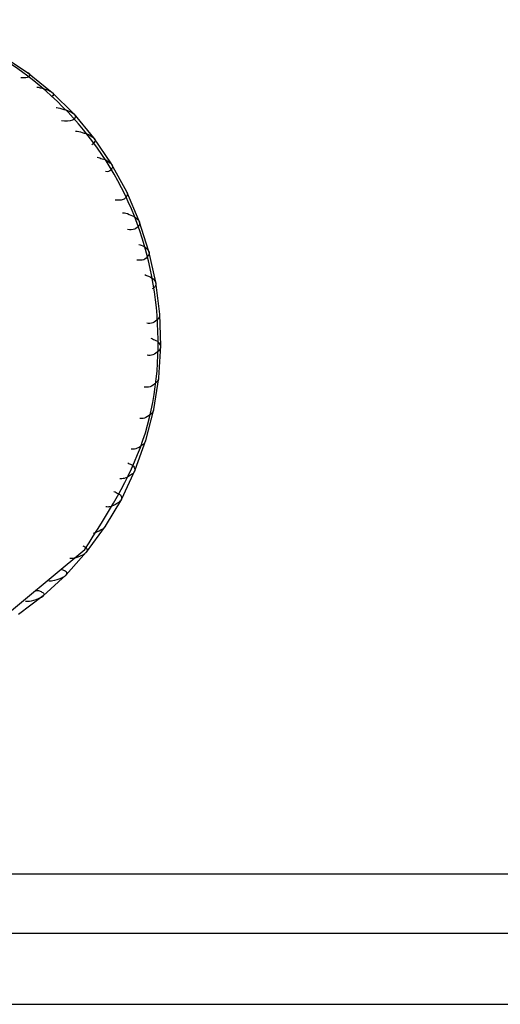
# Model space of a CAD drawing. Header units: millimetres. Extents: x 570 to 981, y 326 to 757.
# Tile 29 of 71: x 908.74 to 912.8, y 421.91 to 430.21. Entities that reach past the tile are written whole.
import ezdxf

# ---------------------------------------------------------------- set-up
doc = ezdxf.new("R2010")
doc.units = ezdxf.units.MM

msp = doc.modelspace()

# ---------------------------------------------------------------- linework, layer by layer
at = {"color": 7, "linetype": 'Continuous', "lineweight": 25}
for p, q in [((908.589, 429.9077), (908.8062, 429.765)), ((908.8062, 429.765), (909.0152, 429.5949)), ((909.0152, 429.5949), (909.1956, 429.4158)), ((909.1956, 429.4158), (909.3641, 429.2127)), ((909.3641, 429.2127), (909.5129, 428.9932)), ((909.5129, 428.9932), (909.6406, 428.7593)), ((909.6406, 428.7593), (909.7459, 428.5134)), ((909.7459, 428.5134), (909.8279, 428.2577)), ((909.8279, 428.2577), (909.8857, 427.9948)), ((909.8857, 427.9948), (909.9188, 427.7272)), ((909.9188, 427.7272), (909.9269, 427.4575)), ((909.9269, 427.4575), (909.9099, 427.1882)), ((909.9099, 427.1882), (909.868, 426.922)), ((909.868, 426.922), (909.8015, 426.6614)), ((909.8015, 426.6614), (909.7112, 426.4089)), ((909.7112, 426.4089), (909.5978, 426.167)), ((909.5978, 426.167), (909.4625, 425.938)), ((909.4625, 425.938), (909.3012, 425.7175)), ((909.3012, 425.7175), (909.1314, 425.5273)), ((909.1314, 425.5273), (908.9388, 425.3496)), ((908.9388, 425.3496), (908.7306, 425.1926)), ((880.8574, 422.5054), (930.011, 422.5054)), ((880.8574, 421.9054), (930.011, 421.9054))]:
    msp.add_line(p, q, dxfattribs=at)
at = {"color": 8, "linetype": 'Continuous', "lineweight": 25}
msp.add_line((884.1595, 423.0054), (921.9632, 423.0054), dxfattribs=at)
at = {"color": 8, "linetype": 'Continuous', "lineweight": 25, "flags": 128}
msp.add_lwpolyline([(907.3259, 430.1857), (907.137, 430.2094), (906.1716, 429.9242), (905.3829, 429.2712), (904.8897, 428.3442), (904.7717, 427.2939), (905.043, 426.2759), (905.663, 425.4446), (906.538, 424.9267), (907.535, 424.8015), (908.5013, 425.0878), (909.2897, 425.7418), (909.2897, 425.7418)], dxfattribs=at)
at = {"color": 7, "linetype": 'Continuous', "lineweight": 25}
for points, knots in [([(909.2897, 425.7418), (909.479, 426.0379), (909.8575, 426.6301), (909.9621, 427.7225), (909.6893, 428.7663), (909.0517, 429.6121), (908.2114, 430.1437), (907.5996, 430.1727), (907.3259, 430.1857)], [0, 0, 0, 0, 0.1720086, 0.34401, 0.5161001, 0.6883702, 0.8605777, 1, 1, 1, 1]), ([(908.8063, 429.765), (908.8075, 429.7643), (908.81, 429.7629), (908.8137, 429.7605), (908.817, 429.7579), (908.82, 429.7549), (908.8249, 429.7482), (908.8235, 429.734), (908.808, 429.7162), (908.7698, 429.7182), (908.7491, 429.7193)], [0, 0, 0, 0, 0.01123, 0.022585, 0.032301, 0.044388, 0.066685, 0.163812, 0.547489, 1, 1, 1, 1]), ([(908.886, 429.6416), (908.8977, 429.6391), (908.9298, 429.6323), (908.9678, 429.622), (909.0051, 429.6034), (909.0115, 429.5989), (909.0126, 429.598)], [0, 0, 0, 0, 0.33164, 0.904713, 0.98238, 1, 1, 1, 1]), ([(909.0126, 429.598), (909.0138, 429.5971), (909.0161, 429.5953), (909.0191, 429.5924), (909.0219, 429.589), (909.026, 429.5814), (909.0247, 429.5701), (909.0171, 429.5648), (909.0119, 429.5611)], [0, 0, 0, 0, 0.030447, 0.0565, 0.088911, 0.148697, 0.409133, 1, 1, 1, 1]), ([(909.0478, 429.4676), (909.0489, 429.4677), (909.0644, 429.469), (909.1137, 429.4498), (909.1551, 429.443), (909.1914, 429.4187), (909.1957, 429.4158)], [0, 0, 0, 0, 0.037291, 0.487333, 0.938812, 1, 1, 1, 1]), ([(909.1957, 429.4158), (909.1968, 429.4149), (909.199, 429.4132), (909.2022, 429.4101), (909.2049, 429.4068), (909.2073, 429.4031), (909.2107, 429.3946), (909.2065, 429.3768), (909.1794, 429.3496), (909.1275, 429.354), (909.0933, 429.3569)], [0, 0, 0, 0, 0.0086958, 0.0174882, 0.025012, 0.0343716, 0.0516365, 0.1268456, 0.4239415, 1, 1, 1, 1]), ([(909.21, 429.2685), (909.2147, 429.2692), (909.2334, 429.2718), (909.2851, 429.2505), (909.3263, 429.2423), (909.3602, 429.2158), (909.3642, 429.2127)], [0, 0, 0, 0, 0.1376327, 0.540768, 0.9451899, 1, 1, 1, 1]), ([(909.3642, 429.2127), (909.3652, 429.2117), (909.3672, 429.2098), (909.3701, 429.2065), (909.3725, 429.203), (909.3746, 429.1989), (909.3772, 429.1897), (909.3717, 429.1709), (909.3591, 429.162), (909.3492, 429.155)], [0, 0, 0, 0, 0.021512, 0.043263, 0.061876, 0.08503, 0.127741, 0.313797, 1, 1, 1, 1]), ([(909.3943, 429.0496), (909.4082, 429.0452), (909.4411, 429.0348), (909.478, 429.0249), (909.5093, 428.9965), (909.513, 428.9932)], [0, 0, 0, 0, 0.392912, 0.927543, 1, 1, 1, 1]), ([(909.513, 428.9932), (909.514, 428.9921), (909.5158, 428.9901), (909.5183, 428.9865), (909.5204, 428.9827), (909.5221, 428.9783), (909.5238, 428.9685), (909.5157, 428.9479), (909.4992, 428.9265), (909.4729, 428.9276), (909.4634, 428.928)], [0, 0, 0, 0, 0.014633, 0.029429, 0.04209, 0.05784, 0.086893, 0.213453, 0.713401, 1, 1, 1, 1]), ([(909.6408, 428.7593), (909.6416, 428.7582), (909.6432, 428.7561), (909.6454, 428.7522), (909.6471, 428.7483), (909.6484, 428.7436), (909.6491, 428.7332), (909.6392, 428.7113), (909.6103, 428.6824), (909.5694, 428.6861), (909.5455, 428.6883)], [0, 0, 0, 0, 0.010355, 0.020825, 0.029784, 0.040929, 0.061488, 0.151045, 0.504819, 1, 1, 1, 1]), ([(909.6077, 428.5798), (909.6131, 428.5807), (909.633, 428.5841), (909.6786, 428.5584), (909.7172, 428.5485), (909.743, 428.5171), (909.7461, 428.5134)], [0, 0, 0, 0, 0.147921, 0.546247, 0.945844, 1, 1, 1, 1]), ([(909.7461, 428.5134), (909.7468, 428.5122), (909.7482, 428.51), (909.7501, 428.506), (909.7514, 428.5018), (909.7522, 428.497), (909.752, 428.4861), (909.74, 428.4632), (909.7099, 428.4341), (909.6714, 428.4376), (909.6497, 428.4396)], [0, 0, 0, 0, 0.010804, 0.021728, 0.031076, 0.042705, 0.064156, 0.1576, 0.526727, 1, 1, 1, 1]), ([(909.8281, 428.2577), (909.8287, 428.2566), (909.8299, 428.2542), (909.8314, 428.2501), (909.8323, 428.2458), (909.8327, 428.2408), (909.8314, 428.2295), (909.8172, 428.206), (909.7856, 428.1767), (909.7491, 428.18), (909.7292, 428.1818)], [0, 0, 0, 0, 0.011186, 0.022496, 0.032174, 0.044214, 0.066422, 0.163167, 0.545333, 1, 1, 1, 1]), ([(909.7465, 428.3147), (909.7525, 428.3123), (909.7757, 428.303), (909.8026, 428.294), (909.8254, 428.2616), (909.8281, 428.2577)], [0, 0, 0, 0, 0.233619, 0.908531, 1, 1, 1, 1]), ([(909.7952, 428.0593), (909.8057, 428.0547), (909.8328, 428.0431), (909.8639, 428.032), (909.8836, 427.9988), (909.8859, 427.9948)], [0, 0, 0, 0, 0.359753, 0.923585, 1, 1, 1, 1]), ([(909.8859, 427.9948), (909.8864, 427.9937), (909.8874, 427.9913), (909.8885, 427.987), (909.889, 427.9826), (909.8889, 427.9775), (909.8866, 427.966), (909.8766, 427.9504), (909.8657, 427.9431), (909.8584, 427.9383)], [0, 0, 0, 0, 0.031576, 0.063503, 0.090823, 0.124809, 0.187501, 0.460597, 1, 1, 1, 1]), ([(909.9191, 427.7272), (909.9195, 427.726), (909.9202, 427.7236), (909.9209, 427.7193), (909.921, 427.7149), (909.9204, 427.7097), (909.917, 427.698), (909.8984, 427.6737), (909.8632, 427.6446), (909.8293, 427.6476), (909.8118, 427.6492)], [0, 0, 0, 0, 0.0117489, 0.0236283, 0.0337937, 0.0464394, 0.0697662, 0.1713811, 0.5727876, 1, 1, 1, 1]), ([(909.8459, 427.5244), (909.8565, 427.5193), (909.8822, 427.507), (909.9121, 427.4953), (909.9256, 427.4615), (909.9272, 427.4575)], [0, 0, 0, 0, 0.379811, 0.925979, 1, 1, 1, 1]), ([(909.9272, 427.4575), (909.9274, 427.4563), (909.928, 427.4539), (909.9283, 427.4496), (909.9279, 427.4451), (909.9269, 427.4399), (909.9224, 427.4282), (909.9015, 427.4039), (909.8642, 427.3751), (909.8312, 427.378), (909.8145, 427.3794)], [0, 0, 0, 0, 0.01193, 0.023992, 0.034314, 0.047155, 0.070841, 0.174022, 0.581614, 1, 1, 1, 1]), ([(909.9102, 427.1882), (909.9103, 427.187), (909.9106, 427.1846), (909.9105, 427.1803), (909.9098, 427.1759), (909.9082, 427.1708), (909.9026, 427.1592), (909.8795, 427.135), (909.8399, 427.1067), (909.8076, 427.1094), (909.7914, 427.1108)], [0, 0, 0, 0, 0.012042, 0.024218, 0.034637, 0.047598, 0.071507, 0.175657, 0.58708, 1, 1, 1, 1]), ([(909.8682, 426.922), (909.8683, 426.9208), (909.8683, 426.9185), (909.8678, 426.9142), (909.8667, 426.9099), (909.8647, 426.9048), (909.858, 426.8934), (909.8326, 426.8697), (909.7947, 426.8439), (909.7662, 426.8458), (909.7539, 426.8466)], [0, 0, 0, 0, 0.01333, 0.026808, 0.038341, 0.052689, 0.079154, 0.194443, 0.649866, 1, 1, 1, 1]), ([(909.8017, 426.6614), (909.8017, 426.6603), (909.8015, 426.6579), (909.8006, 426.6538), (909.7991, 426.6496), (909.7966, 426.6447), (909.7889, 426.6336), (909.7614, 426.6106), (909.7213, 426.5856), (909.6933, 426.5874), (909.6814, 426.5881)], [0, 0, 0, 0, 0.013439, 0.027027, 0.038655, 0.053119, 0.079801, 0.196032, 0.655176, 1, 1, 1, 1]), ([(909.6524, 426.4716), (909.6617, 426.4666), (909.6836, 426.4549), (909.7099, 426.4436), (909.7112, 426.4126), (909.7114, 426.4089)], [0, 0, 0, 0, 0.396771, 0.928004, 1, 1, 1, 1]), ([(909.7114, 426.4089), (909.7112, 426.4078), (909.7108, 426.4056), (909.7096, 426.4017), (909.7076, 426.3976), (909.7047, 426.3928), (909.696, 426.3821), (909.6663, 426.36), (909.6243, 426.3361), (909.5968, 426.3378), (909.5851, 426.3385)], [0, 0, 0, 0, 0.0135408, 0.0272321, 0.0389479, 0.0535223, 0.0804067, 0.1975198, 0.6601478, 1, 1, 1, 1]), ([(909.5979, 426.167), (909.5977, 426.166), (909.5971, 426.1638), (909.5955, 426.1601), (909.5932, 426.1562), (909.5898, 426.1517), (909.5801, 426.1415), (909.5485, 426.1204), (909.5046, 426.0979), (909.4774, 426.0994), (909.466, 426.1001)], [0, 0, 0, 0, 0.013635, 0.027422, 0.03922, 0.053896, 0.080968, 0.198898, 0.664755, 1, 1, 1, 1]), ([(909.5355, 426.2315), (909.5474, 426.2251), (909.5712, 426.2123), (909.5996, 426.2), (909.5981, 426.1705), (909.5979, 426.167)], [0, 0, 0, 0, 0.467475, 0.936442, 1, 1, 1, 1]), ([(909.4626, 425.938), (909.4622, 425.937), (909.4615, 425.935), (909.4595, 425.9315), (909.4569, 425.9278), (909.4531, 425.9236), (909.4425, 425.914), (909.4086, 425.8938), (909.3821, 425.8844), (909.3609, 425.8768)], [0, 0, 0, 0, 0.0205118, 0.0412515, 0.0589987, 0.0810762, 0.1218011, 0.2992053, 1, 1, 1, 1]), ([(909.272, 425.7723), (909.2776, 425.7696), (909.2945, 425.7617), (909.3098, 425.7495), (909.3086, 425.7275), (909.3056, 425.7222), (909.3051, 425.7212)], [0, 0, 0, 0, 0.299402, 0.900117, 0.98153, 1, 1, 1, 1]), ([(909.3051, 425.7212), (909.3043, 425.7201), (909.303, 425.718), (909.3, 425.7146), (909.2958, 425.7107), (909.2843, 425.7018), (909.249, 425.6836), (909.2017, 425.6642), (909.1752, 425.6655), (909.1643, 425.666)], [0, 0, 0, 0, 0.0141489, 0.0262563, 0.0413179, 0.0691009, 0.1901285, 0.66822, 1, 1, 1, 1]), ([(909.1315, 425.5273), (909.131, 425.5264), (909.1299, 425.5248), (909.1273, 425.5218), (909.124, 425.5187), (909.1195, 425.5151), (909.1072, 425.507), (909.0703, 425.4904), (909.0215, 425.4729), (908.9952, 425.474), (908.9846, 425.4745)], [0, 0, 0, 0, 0.01387, 0.027895, 0.039895, 0.054824, 0.082363, 0.202325, 0.676207, 1, 1, 1, 1]), ([(909.0905, 425.5765), (909.0991, 425.5722), (909.118, 425.5627), (909.1415, 425.5536), (909.1326, 425.5301), (909.1315, 425.5273)], [0, 0, 0, 0, 0.424373, 0.931298, 1, 1, 1, 1]), ([(908.9389, 425.3496), (908.9383, 425.3488), (908.9371, 425.3473), (908.9342, 425.3446), (908.9307, 425.3419), (908.9259, 425.3387), (908.9129, 425.3315), (908.8745, 425.3167), (908.8244, 425.3012), (908.7983, 425.3021), (908.7878, 425.3025)], [0, 0, 0, 0, 0.013931, 0.028018, 0.040072, 0.055066, 0.082727, 0.203218, 0.679194, 1, 1, 1, 1]), ([(908.871, 425.3944), (908.8805, 425.3955), (908.9077, 425.3984), (908.9248, 425.3803), (908.9513, 425.3731), (908.9403, 425.3521), (908.9389, 425.3496)], [0, 0, 0, 0, 0.200587, 0.574293, 0.949191, 1, 1, 1, 1])]:
    msp.add_open_spline(points, degree=3, knots=knots, dxfattribs=at)

doc.saveas('drawing.dxf')
